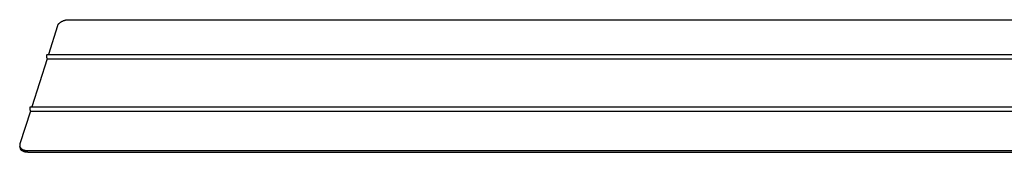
# Model space of a CAD drawing. Extents: x 11006 to 14017, y -5072 to -3244.
# Tile 7 of 18: x 12766 to 13305, y -3810 to -3738. Entities that reach past the tile are written whole.
import ezdxf

# ---------------------------------------------------------------- set-up
doc = ezdxf.new("R2010")
doc.units = 0
doc.layers.add('MAKE2D$VISIBLE$CURVAS', color=7, linetype='CONTINUOUS')

msp = doc.modelspace()

# ---------------------------------------------------------------- linework, layer by layer
at = {"layer": 'MAKE2D$VISIBLE$CURVAS'}
for p, q in [((12786.8, -3741.44), (12781.76, -3757.17)), ((12792.77, -3738.16), (13395.63, -3738.16)), ((12780.95, -3757.18), (13385.19, -3757.18)), ((12781.02, -3759.49), (12772.63, -3785.7)), ((12780.77, -3758.57), (12781.02, -3759.49)), ((12781.02, -3759.49), (13385.13, -3759.49)), ((12771.88, -3788.05), (12766.14, -3805.97)), ((12771.62, -3787.13), (12771.88, -3788.05)), ((12771.81, -3785.7), (13389.57, -3785.7)), ((12771.88, -3788.05), (13391.04, -3788.05)), ((12766.44, -3808.51), (12766.1, -3807.36)), ((12770.14, -3809.54), (13413.97, -3809.54)), ((12770.41, -3810.49), (13413.48, -3810.49))]:
    msp.add_line(p, q, dxfattribs=at)
for points in [[(12786.8, -3741.44), (12786.82, -3741.37), (12786.85, -3741.3), (12786.88, -3741.22), (12786.91, -3741.15), (12786.95, -3741.07), (12786.99, -3741), (12787.03, -3740.92), (12787.07, -3740.84), (12787.12, -3740.77), (12787.17, -3740.69), (12787.22, -3740.61), (12787.28, -3740.54), (12787.34, -3740.46), (12787.4, -3740.38), (12787.46, -3740.31), (12787.53, -3740.23), (12787.6, -3740.16), (12787.68, -3740.08), (12787.75, -3740.01), (12787.83, -3739.93), (12787.91, -3739.86), (12788, -3739.79), (12788.09, -3739.71), (12788.18, -3739.64), (12788.27, -3739.57), (12788.37, -3739.5), (12788.46, -3739.44), (12788.56, -3739.37), (12788.67, -3739.3), (12788.77, -3739.24), (12788.88, -3739.18), (12788.98, -3739.12), (12789.09, -3739.06), (12789.21, -3739), (12789.32, -3738.94), (12789.43, -3738.89), (12789.55, -3738.84), (12789.67, -3738.79), (12789.79, -3738.74), (12789.91, -3738.69), (12790.03, -3738.65), (12790.15, -3738.6), (12790.27, -3738.56), (12790.39, -3738.52), (12790.52, -3738.49), (12790.64, -3738.45), (12790.88, -3738.39), (12791.13, -3738.33), (12791.37, -3738.28), (12791.62, -3738.24), (12791.86, -3738.21), (12792.09, -3738.19), (12792.32, -3738.17), (12792.55, -3738.16), (12792.77, -3738.16)], [(12780.95, -3757.18), (12780.95, -3757.18), (12780.95, -3757.18), (12780.94, -3757.18), (12780.94, -3757.18), (12780.94, -3757.18), (12780.94, -3757.18), (12780.94, -3757.18), (12780.93, -3757.18), (12780.93, -3757.18), (12780.93, -3757.18), (12780.93, -3757.18), (12780.92, -3757.18), (12780.92, -3757.18), (12780.92, -3757.18), (12780.92, -3757.18), (12780.92, -3757.18), (12780.91, -3757.18), (12780.91, -3757.19), (12780.91, -3757.19), (12780.91, -3757.19), (12780.9, -3757.19), (12780.9, -3757.19), (12780.9, -3757.19), (12780.9, -3757.19), (12780.9, -3757.2), (12780.89, -3757.2), (12780.89, -3757.2), (12780.89, -3757.2), (12780.89, -3757.2), (12780.89, -3757.2), (12780.88, -3757.21), (12780.88, -3757.21), (12780.88, -3757.21), (12780.87, -3757.22), (12780.87, -3757.22), (12780.86, -3757.23), (12780.86, -3757.23), (12780.86, -3757.24), (12780.85, -3757.24), (12780.85, -3757.25), (12780.84, -3757.26), (12780.84, -3757.26), (12780.84, -3757.27), (12780.83, -3757.28), (12780.83, -3757.29), (12780.82, -3757.29), (12780.82, -3757.31), (12780.81, -3757.33), (12780.8, -3757.35), (12780.79, -3757.36), (12780.79, -3757.38), (12780.78, -3757.41), (12780.77, -3757.43), (12780.77, -3757.45), (12780.76, -3757.47), (12780.75, -3757.52), (12780.74, -3757.57), (12780.73, -3757.62), (12780.73, -3757.67), (12780.72, -3757.72), (12780.71, -3757.78), (12780.71, -3757.84), (12780.71, -3757.9), (12780.71, -3757.96), (12780.71, -3758.02), (12780.71, -3758.08), (12780.71, -3758.14), (12780.71, -3758.2), (12780.72, -3758.26), (12780.73, -3758.32), (12780.73, -3758.37), (12780.74, -3758.43), (12780.75, -3758.48), (12780.76, -3758.52), (12780.77, -3758.57)], [(12771.81, -3785.7), (12771.81, -3785.7), (12771.8, -3785.7), (12771.8, -3785.7), (12771.8, -3785.7), (12771.8, -3785.7), (12771.79, -3785.7), (12771.79, -3785.7), (12771.79, -3785.7), (12771.79, -3785.7), (12771.79, -3785.71), (12771.78, -3785.71), (12771.78, -3785.71), (12771.78, -3785.71), (12771.78, -3785.71), (12771.77, -3785.71), (12771.77, -3785.71), (12771.77, -3785.71), (12771.77, -3785.71), (12771.77, -3785.71), (12771.76, -3785.72), (12771.76, -3785.72), (12771.76, -3785.72), (12771.76, -3785.72), (12771.75, -3785.72), (12771.75, -3785.72), (12771.75, -3785.72), (12771.75, -3785.73), (12771.75, -3785.73), (12771.74, -3785.73), (12771.74, -3785.73), (12771.74, -3785.74), (12771.73, -3785.74), (12771.73, -3785.75), (12771.72, -3785.75), (12771.72, -3785.76), (12771.71, -3785.76), (12771.71, -3785.77), (12771.71, -3785.77), (12771.7, -3785.78), (12771.7, -3785.79), (12771.69, -3785.79), (12771.69, -3785.8), (12771.68, -3785.81), (12771.68, -3785.82), (12771.68, -3785.82), (12771.67, -3785.84), (12771.66, -3785.86), (12771.65, -3785.88), (12771.64, -3785.9), (12771.64, -3785.92), (12771.63, -3785.94), (12771.62, -3785.96), (12771.62, -3785.98), (12771.61, -3786.01), (12771.6, -3786.06), (12771.59, -3786.11), (12771.58, -3786.16), (12771.57, -3786.21), (12771.57, -3786.27), (12771.56, -3786.32), (12771.56, -3786.38), (12771.55, -3786.44), (12771.55, -3786.51), (12771.55, -3786.57), (12771.55, -3786.63), (12771.56, -3786.7), (12771.56, -3786.76), (12771.56, -3786.82), (12771.57, -3786.88), (12771.58, -3786.93), (12771.59, -3786.99), (12771.6, -3787.04), (12771.61, -3787.08), (12771.62, -3787.13)], [(12766.1, -3807.36), (12766.12, -3807.42), (12766.14, -3807.48), (12766.16, -3807.53), (12766.18, -3807.59), (12766.21, -3807.65), (12766.23, -3807.7), (12766.26, -3807.76), (12766.29, -3807.81), (12766.32, -3807.87), (12766.35, -3807.92), (12766.39, -3807.97), (12766.42, -3808.03), (12766.46, -3808.08), (12766.5, -3808.13), (12766.54, -3808.18), (12766.58, -3808.24), (12766.63, -3808.29), (12766.67, -3808.34), (12766.72, -3808.38), (12766.77, -3808.43), (12766.82, -3808.48), (12766.88, -3808.53), (12766.93, -3808.57), (12766.99, -3808.62), (12767.04, -3808.66), (12767.1, -3808.71), (12767.16, -3808.75), (12767.23, -3808.79), (12767.29, -3808.83), (12767.35, -3808.87), (12767.42, -3808.91), (12767.49, -3808.95), (12767.56, -3808.99), (12767.63, -3809.02), (12767.7, -3809.06), (12767.77, -3809.09), (12767.85, -3809.12), (12767.92, -3809.15), (12768, -3809.18), (12768.08, -3809.21), (12768.24, -3809.26), (12768.4, -3809.31), (12768.56, -3809.36), (12768.73, -3809.4), (12768.9, -3809.43), (12769.08, -3809.46), (12769.25, -3809.49), (12769.43, -3809.51), (12769.6, -3809.52), (12769.78, -3809.53), (12769.96, -3809.54), (12770.14, -3809.54)], [(12770.41, -3810.49), (12770.24, -3810.49), (12770.07, -3810.49), (12769.91, -3810.48), (12769.74, -3810.46), (12769.57, -3810.45), (12769.4, -3810.43), (12769.24, -3810.4), (12769.07, -3810.37), (12768.91, -3810.34), (12768.75, -3810.3), (12768.59, -3810.26), (12768.43, -3810.21), (12768.28, -3810.16), (12768.13, -3810.11), (12768.06, -3810.08), (12767.99, -3810.05), (12767.92, -3810.02), (12767.85, -3809.98), (12767.78, -3809.95), (12767.71, -3809.92), (12767.64, -3809.88), (12767.58, -3809.85), (12767.52, -3809.81), (12767.46, -3809.77), (12767.39, -3809.73), (12767.34, -3809.69), (12767.28, -3809.65), (12767.22, -3809.61), (12767.17, -3809.56), (12767.12, -3809.52), (12767.07, -3809.48), (12767.02, -3809.43), (12766.97, -3809.38), (12766.92, -3809.34), (12766.88, -3809.29), (12766.84, -3809.24), (12766.8, -3809.19), (12766.76, -3809.14), (12766.72, -3809.09), (12766.69, -3809.04), (12766.65, -3808.99), (12766.62, -3808.94), (12766.59, -3808.89), (12766.56, -3808.84), (12766.54, -3808.78), (12766.51, -3808.73), (12766.49, -3808.68), (12766.47, -3808.62), (12766.45, -3808.57), (12766.44, -3808.51)]]:
    msp.add_lwpolyline(points, dxfattribs=at)
msp.add_arc((12768.38, -3806.73), 2.37, 161.2843, 195.5113, dxfattribs=at)

doc.saveas('drawing.dxf')
